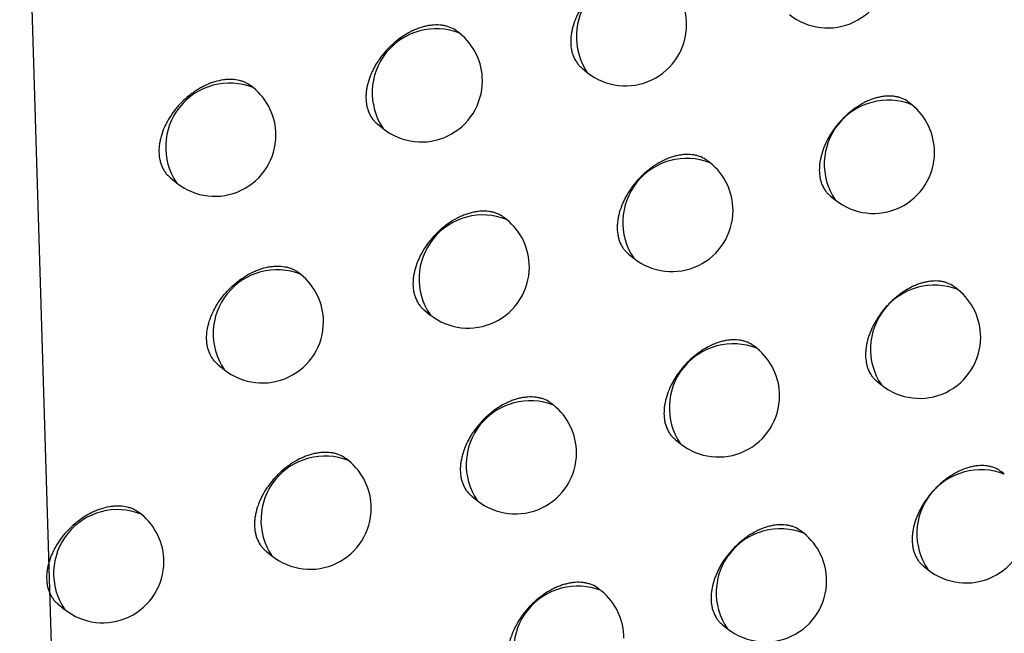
# Model space of a CAD drawing. Header units: millimetres. Extents: x -0.66 to 0.91, y -0.4 to 0.64.
# Tile 147 of 171: x 0.72551 to 0.73357, y 0.19326 to 0.19828. Entities that reach past the tile are written whole.
import ezdxf

# ---------------------------------------------------------------- set-up
doc = ezdxf.new("R2010")
doc.units = ezdxf.units.MM
doc.layers.add('FORMAT', color=7, linetype='Continuous')

msp = doc.modelspace()

# ---------------------------------------------------------------- linework, layer by layer
at = {"layer": 'FORMAT', "color": 7, "linetype": 'Continuous', "lineweight": 25}
for p, q in [((0.725514, 0.20171), (0.725997, 0.185684)), ((0.729114, 0.198173), (0.729099, 0.198185)), ((0.730117, 0.197887), (0.730159, 0.197852)), ((0.727425, 0.197728), (0.727413, 0.197737)), ((0.732814, 0.197588), (0.732792, 0.197606)), ((0.728442, 0.19743), (0.728488, 0.197393)), ((0.731165, 0.197111), (0.731146, 0.197126)), ((0.726749, 0.196988), (0.726798, 0.196948)), ((0.73215, 0.196839), (0.732188, 0.196809)), ((0.729498, 0.196649), (0.729482, 0.196661)), ((0.730497, 0.196365), (0.730539, 0.196332)), ((0.727813, 0.1962), (0.727801, 0.19621)), ((0.733192, 0.196074), (0.733169, 0.196092)), ((0.728827, 0.195905), (0.728871, 0.195869)), ((0.731546, 0.195594), (0.731527, 0.19561)), ((0.727139, 0.195459), (0.727187, 0.19542)), ((0.732528, 0.195325), (0.732566, 0.195294)), ((0.729884, 0.195128), (0.729868, 0.195141)), ((0.730879, 0.194847), (0.73092, 0.194814)), ((0.728204, 0.194675), (0.728191, 0.194685)), ((0.733572, 0.194563), (0.733548, 0.194582)), ((0.729214, 0.194383), (0.729258, 0.194348)), ((0.726507, 0.194236), (0.726497, 0.194244)), ((0.731931, 0.19408), (0.73191, 0.194096)), ((0.72753, 0.193933), (0.727578, 0.193895)), ((0.732909, 0.193813), (0.732946, 0.193783)), ((0.730272, 0.19361), (0.730255, 0.193623)), ((0.72583, 0.193498), (0.725881, 0.193457)), ((0.731264, 0.193332), (0.731304, 0.1933))]:
    msp.add_line(p, q, dxfattribs=at)
for centre, radius, start, end in [((0.732126, 0.198716), 0.0005, 231.225746, 360), ((0.730593, 0.198145), 0.0005234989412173, 68.457995, 213.993496), ((0.730472, 0.198242), 0.0005000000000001, 360, 51.225746), ((0.730472, 0.198242), 0.0005000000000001, 231.225746, 360), ((0.728922, 0.197686), 0.0005234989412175, 68.457995, 213.993496), ((0.728801, 0.197783), 0.0005000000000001, 360, 51.225746), ((0.727232, 0.197241), 0.0005234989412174, 68.457995, 213.993496), ((0.728801, 0.197783), 0.0005000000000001, 231.225746, 360), ((0.727111, 0.197338), 0.0005000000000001, 360, 51.225746), ((0.732622, 0.197101), 0.0005234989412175, 68.457995, 213.993496), ((0.732501, 0.197198), 0.0005, 360, 51.225746), ((0.727111, 0.197338), 0.0005000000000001, 231.225746, 360), ((0.732501, 0.197198), 0.0005000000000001, 231.225746, 360), ((0.730973, 0.196625), 0.0005234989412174, 68.457995, 213.993496), ((0.730852, 0.196722), 0.0005000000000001, 360, 51.225746), ((0.730852, 0.196722), 0.0005000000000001, 231.225746, 360), ((0.729306, 0.196162), 0.0005234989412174, 68.457995, 213.993496), ((0.729185, 0.196259), 0.0005000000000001, 360, 51.225746), ((0.727621, 0.195713), 0.0005234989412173, 68.457995, 213.993496), ((0.729185, 0.196259), 0.0005000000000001, 231.225746, 360), ((0.7275, 0.19581), 0.0005000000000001, 360, 51.225746), ((0.733, 0.195587), 0.0005234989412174, 68.457995, 213.993496), ((0.732879, 0.195684), 0.0005000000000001, 360, 51.225746), ((0.7275, 0.19581), 0.0005000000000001, 231.225746, 360), ((0.732879, 0.195684), 0.0005000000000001, 231.225746, 360), ((0.731354, 0.195107), 0.0005234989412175, 68.457995, 213.993496), ((0.731233, 0.195204), 0.0005, 360, 51.225746), ((0.731233, 0.195204), 0.0005000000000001, 231.225746, 360), ((0.729692, 0.194641), 0.0005234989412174, 68.457995, 213.993496), ((0.729571, 0.194738), 0.0005, 360, 51.225746), ((0.728012, 0.194188), 0.0005234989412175, 68.457995, 213.993496), ((0.729571, 0.194738), 0.0005000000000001, 231.225746, 360), ((0.727891, 0.194285), 0.0005000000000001, 360, 51.225746), ((0.73338, 0.194076), 0.0005234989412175, 68.457995, 213.993496), ((0.727891, 0.194285), 0.0005000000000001, 231.225746, 360), ((0.726315, 0.19375), 0.0005234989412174, 68.457995, 213.993496), ((0.726194, 0.193847), 0.0005000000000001, 360, 51.225746), ((0.733259, 0.194173), 0.0005, 231.225746, 360), ((0.731738, 0.193593), 0.0005234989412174, 68.457995, 213.993496), ((0.731618, 0.19369), 0.0005, 360, 51.225746), ((0.726194, 0.193847), 0.0005000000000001, 231.225746, 360), ((0.73008, 0.193123), 0.0005234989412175, 68.457995, 213.993496), ((0.731618, 0.19369), 0.0005000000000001, 231.225746, 360), ((0.729959, 0.19322), 0.0005000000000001, 360, 51.225746)]:
    msp.add_arc(centre, radius, start, end, dxfattribs=at)
for points, knots in [([(0.730767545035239, 0.1986461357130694), (0.7307616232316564, 0.1986507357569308), (0.7307408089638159, 0.1986669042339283), (0.7307073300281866, 0.1986827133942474), (0.7306690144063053, 0.1986938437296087), (0.7306284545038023, 0.1987008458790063), (0.7305850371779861, 0.1987017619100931), (0.7305398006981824, 0.1986964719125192), (0.7305051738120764, 0.1986894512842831), (0.7304702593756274, 0.1986795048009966), (0.7304347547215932, 0.1986665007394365), (0.7303759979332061, 0.1986401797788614), (0.7303177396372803, 0.1986044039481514), (0.730263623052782, 0.1985614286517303), (0.7302322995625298, 0.198533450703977), (0.7302026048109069, 0.1985037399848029), (0.7301742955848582, 0.1984720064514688), (0.7301479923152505, 0.1984388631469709), (0.7301158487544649, 0.1983931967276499), (0.7300881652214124, 0.1983454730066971), (0.7300657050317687, 0.1982968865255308), (0.7300468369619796, 0.1982480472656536), (0.7300334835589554, 0.1981992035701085), (0.7300260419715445, 0.1981515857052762), (0.7300225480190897, 0.1981050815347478), (0.7300249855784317, 0.1980606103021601), (0.7300333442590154, 0.1980192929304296), (0.7300455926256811, 0.1979803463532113), (0.7300633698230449, 0.1979450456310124), (0.7300868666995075, 0.1979150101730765), (0.7301024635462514, 0.1978974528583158), (0.7301139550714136, 0.1978898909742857), (0.7301175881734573, 0.19788750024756)], [0, 0, 0, 0, 0.0212777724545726, 0.074788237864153, 0.1021013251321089, 0.1285878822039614, 0.1821695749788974, 0.2095190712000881, 0.2360398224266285, 0.2627458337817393, 0.2897387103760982, 0.3171245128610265, 0.3972130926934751, 0.4246196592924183, 0.4511515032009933, 0.4778692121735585, 0.5048750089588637, 0.5322756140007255, 0.5587749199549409, 0.6123854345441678, 0.6397532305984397, 0.666208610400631, 0.7197299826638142, 0.7470518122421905, 0.7734731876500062, 0.8269247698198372, 0.8542097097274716, 0.8806244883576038, 0.9340615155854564, 0.9613376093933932, 0.9877766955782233, 1, 1, 1, 1]), ([(0.7290993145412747, 0.1981843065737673), (0.7290933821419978, 0.1981889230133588), (0.7290724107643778, 0.1982052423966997), (0.7290386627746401, 0.1982213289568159), (0.728999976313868, 0.1982328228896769), (0.7289590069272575, 0.1982402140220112), (0.7289151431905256, 0.198241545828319), (0.7288694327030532, 0.1982366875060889), (0.7288344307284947, 0.1982299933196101), (0.72879912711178, 0.1982203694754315), (0.728763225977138, 0.1982076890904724), (0.7287037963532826, 0.1981818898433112), (0.7286448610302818, 0.198146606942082), (0.7285901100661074, 0.1981040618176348), (0.7285584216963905, 0.1980763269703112), (0.7285283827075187, 0.198046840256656), (0.7284997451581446, 0.1980153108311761), (0.7284731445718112, 0.1979823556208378), (0.7284406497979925, 0.1979369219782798), (0.728412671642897, 0.1978893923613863), (0.7283899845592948, 0.1978409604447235), (0.7283709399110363, 0.1977922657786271), (0.7283574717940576, 0.1977435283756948), (0.7283499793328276, 0.1976959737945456), (0.728346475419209, 0.1976495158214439), (0.7283489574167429, 0.1976050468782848), (0.7283574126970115, 0.1975636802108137), (0.7283697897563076, 0.1975246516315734), (0.7283877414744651, 0.197489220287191), (0.7284114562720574, 0.1974589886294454), (0.7284272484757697, 0.1974412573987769), (0.7284389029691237, 0.1974335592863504), (0.7284426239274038, 0.1974311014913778)], [0, 0, 0, 0, 0.0210933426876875, 0.0745661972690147, 0.1018590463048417, 0.1283501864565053, 0.1819403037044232, 0.2092931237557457, 0.2358398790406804, 0.2625719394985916, 0.2895909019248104, 0.3170028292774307, 0.3972021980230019, 0.4246469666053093, 0.4512099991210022, 0.4779592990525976, 0.5049974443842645, 0.5324315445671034, 0.5589421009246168, 0.61257636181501, 0.6399574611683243, 0.666398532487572, 0.7198917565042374, 0.7472001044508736, 0.7735878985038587, 0.8269717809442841, 0.8542223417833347, 0.8805995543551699, 0.9339601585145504, 0.9611966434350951, 0.9876111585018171, 0.9999999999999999, 0.9999999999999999, 0.9999999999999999, 0.9999999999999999]), ([(0.7274130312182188, 0.1977365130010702), (0.7273992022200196, 0.1977466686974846), (0.7273775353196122, 0.1977625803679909), (0.7273425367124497, 0.1977771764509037), (0.7273034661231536, 0.1977890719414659), (0.7272609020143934, 0.1977948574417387), (0.7272160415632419, 0.1977945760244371), (0.7271698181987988, 0.1977901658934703), (0.7271220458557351, 0.1977796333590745), (0.7270739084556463, 0.1977632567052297), (0.7270377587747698, 0.1977480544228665), (0.7270020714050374, 0.197730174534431), (0.7269669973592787, 0.1977097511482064), (0.7269323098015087, 0.1976865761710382), (0.7268877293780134, 0.1976526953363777), (0.7268457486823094, 0.1976145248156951), (0.7268073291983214, 0.1975729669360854), (0.726771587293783, 0.1975294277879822), (0.7267401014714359, 0.1974832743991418), (0.726713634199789, 0.1974356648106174), (0.7266907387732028, 0.1973874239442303), (0.7266733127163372, 0.1973385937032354), (0.7266617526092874, 0.1972903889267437), (0.7266542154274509, 0.1972429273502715), (0.7266527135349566, 0.1971969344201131), (0.7266572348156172, 0.1971535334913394), (0.7266657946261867, 0.1971121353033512), (0.7266802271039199, 0.1970740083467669), (0.7267003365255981, 0.1970402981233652), (0.7267205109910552, 0.1970130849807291), (0.7267390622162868, 0.1969979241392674), (0.7267499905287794, 0.1969889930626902)], [0, 0, 0, 0, 0.0474194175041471, 0.0742954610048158, 0.1015604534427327, 0.1546877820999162, 0.1816518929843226, 0.2090064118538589, 0.2622986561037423, 0.2893475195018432, 0.3167893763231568, 0.3433116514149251, 0.3700181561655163, 0.3973061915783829, 0.4247954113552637, 0.4781319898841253, 0.5052067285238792, 0.5326788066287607, 0.5858601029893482, 0.612856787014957, 0.6402504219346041, 0.693229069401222, 0.7201223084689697, 0.7474101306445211, 0.8002347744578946, 0.8270481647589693, 0.8542528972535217, 0.9070469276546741, 0.9338428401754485, 0.9610275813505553, 1, 1, 1, 1]), ([(0.7327922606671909, 0.1976056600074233), (0.7327863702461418, 0.1976102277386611), (0.7327657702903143, 0.1976262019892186), (0.7327326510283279, 0.1976416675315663), (0.7326948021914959, 0.1976523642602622), (0.7326547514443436, 0.1976589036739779), (0.7326118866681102, 0.1976593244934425), (0.7325672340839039, 0.1976535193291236), (0.7325330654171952, 0.1976461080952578), (0.7324986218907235, 0.1976357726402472), (0.7324636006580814, 0.1976223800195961), (0.7324173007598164, 0.1976008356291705), (0.7323714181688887, 0.1975737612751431), (0.7323271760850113, 0.1975418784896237), (0.7322948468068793, 0.1975155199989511), (0.7322639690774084, 0.1974872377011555), (0.73223468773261, 0.1974572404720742), (0.7322067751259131, 0.1974252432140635), (0.7321808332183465, 0.1973918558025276), (0.7321491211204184, 0.1973458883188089), (0.7321218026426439, 0.197297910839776), (0.7320996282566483, 0.1972491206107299), (0.7320809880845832, 0.1972000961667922), (0.7320677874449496, 0.1971511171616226), (0.732060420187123, 0.1971034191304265), (0.7320569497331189, 0.1970568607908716), (0.7320593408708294, 0.1970123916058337), (0.7320675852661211, 0.1969711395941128), (0.7320796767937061, 0.1969322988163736), (0.7320972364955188, 0.1968971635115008), (0.7321204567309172, 0.1968673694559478), (0.7321358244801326, 0.1968500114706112), (0.7321471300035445, 0.1968426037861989), (0.7321506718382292, 0.1968402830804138)], [0, 0, 0, 0, 0.0214388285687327, 0.0749757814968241, 0.1023033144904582, 0.1287823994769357, 0.1823497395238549, 0.2096927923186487, 0.2361867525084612, 0.262865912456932, 0.2898318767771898, 0.317190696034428, 0.3701416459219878, 0.3973100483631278, 0.4246783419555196, 0.4511778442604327, 0.4778628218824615, 0.5048351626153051, 0.5322012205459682, 0.558686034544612, 0.612266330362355, 0.6396176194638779, 0.6660819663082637, 0.719620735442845, 0.746950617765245, 0.7733989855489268, 0.8269049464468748, 0.8542174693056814, 0.8806631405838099, 0.9341630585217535, 0.961471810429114, 0.9879297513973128, 1, 1, 1, 1]), ([(0.7311459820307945, 0.1971261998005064), (0.7311400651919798, 0.1971307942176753), (0.7311192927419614, 0.1971469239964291), (0.7310858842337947, 0.1971626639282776), (0.7310476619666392, 0.1971737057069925), (0.7310072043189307, 0.1971806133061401), (0.730963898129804, 0.197181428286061), (0.7309187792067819, 0.1971760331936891), (0.7308842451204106, 0.1971689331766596), (0.7308494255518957, 0.197158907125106), (0.7308140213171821, 0.1971458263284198), (0.7307672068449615, 0.197124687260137), (0.7307208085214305, 0.1970980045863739), (0.7306760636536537, 0.1970664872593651), (0.7306433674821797, 0.1970403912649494), (0.7306121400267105, 0.1970123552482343), (0.7305825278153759, 0.1969825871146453), (0.7305542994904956, 0.1969508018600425), (0.7305280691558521, 0.1969176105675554), (0.7304960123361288, 0.1968718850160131), (0.7304684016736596, 0.1968241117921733), (0.7304459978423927, 0.1967754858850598), (0.7304271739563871, 0.1967266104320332), (0.7304138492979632, 0.1966777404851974), (0.7304064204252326, 0.1966301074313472), (0.7304029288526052, 0.1965835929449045), (0.7304053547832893, 0.1965391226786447), (0.7304136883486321, 0.1964978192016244), (0.7304259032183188, 0.196458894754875), (0.7304436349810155, 0.1964236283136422), (0.7304670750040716, 0.1963936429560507), (0.7304826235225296, 0.1963761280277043), (0.7304940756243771, 0.1963685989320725), (0.7304976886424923, 0.1963662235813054)], [0, 0, 0, 0, 0.021312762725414, 0.0748234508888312, 0.1021368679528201, 0.1286187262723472, 0.1821910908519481, 0.2095360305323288, 0.2360475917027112, 0.2627443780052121, 0.2897279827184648, 0.3171044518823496, 0.3701059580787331, 0.3973004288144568, 0.4246950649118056, 0.4512165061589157, 0.4779237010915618, 0.5049187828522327, 0.5323083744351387, 0.5588014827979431, 0.6123992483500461, 0.6397602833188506, 0.6662149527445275, 0.7197347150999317, 0.7470555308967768, 0.7734803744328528, 0.8269389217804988, 0.8542273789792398, 0.8806464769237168, 0.934092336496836, 0.9613730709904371, 0.987813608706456, 1, 1, 1, 1]), ([(0.7294822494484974, 0.1966607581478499), (0.729476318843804, 0.1966653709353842), (0.7294553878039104, 0.1966816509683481), (0.72942170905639, 0.1966976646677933), (0.7293831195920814, 0.1967090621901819), (0.7293422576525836, 0.1967163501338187), (0.7292985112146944, 0.1967175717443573), (0.7292529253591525, 0.1967125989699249), (0.7292180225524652, 0.1967058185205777), (0.7291828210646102, 0.196696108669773), (0.7291470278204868, 0.1966833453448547), (0.7290996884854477, 0.1966626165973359), (0.7290527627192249, 0.1966363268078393), (0.7290075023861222, 0.1966051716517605), (0.7289744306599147, 0.196579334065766), (0.7289428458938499, 0.1965515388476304), (0.7289128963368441, 0.1965219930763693), (0.7288843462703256, 0.1964904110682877), (0.7288578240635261, 0.1964574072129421), (0.7288254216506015, 0.1964119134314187), (0.7287975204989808, 0.1963643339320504), (0.728774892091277, 0.1963158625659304), (0.7287558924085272, 0.1962671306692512), (0.7287424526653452, 0.1962183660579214), (0.7287349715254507, 0.1961707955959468), (0.728731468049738, 0.1961243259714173), (0.7287339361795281, 0.1960798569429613), (0.7287423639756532, 0.1960385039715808), (0.7287547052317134, 0.195999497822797), (0.7287726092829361, 0.1959641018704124), (0.7287962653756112, 0.1959339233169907), (0.7288120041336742, 0.1959162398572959), (0.7288236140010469, 0.1959085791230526), (0.7288273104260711, 0.1959061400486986)], [0, 0, 0, 0, 0.0211423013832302, 0.0746180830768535, 0.1019127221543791, 0.1283987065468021, 0.1819786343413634, 0.2093265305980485, 0.235862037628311, 0.2625828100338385, 0.2895904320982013, 0.3169909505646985, 0.3700601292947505, 0.3972895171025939, 0.4247194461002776, 0.4512697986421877, 0.4780062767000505, 0.5050313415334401, 0.5324519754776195, 0.5589556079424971, 0.6125755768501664, 0.6399490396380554, 0.6663905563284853, 0.7198844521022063, 0.7471928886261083, 0.7735866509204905, 0.8269825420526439, 0.8542391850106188, 0.8806234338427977, 0.9339983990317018, 0.9612423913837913, 0.9876601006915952, 1, 1, 1, 1]), ([(0.7271388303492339, 0.1954593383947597), (0.7271250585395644, 0.1954717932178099), (0.7271039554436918, 0.1954908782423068), (0.7270826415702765, 0.1955229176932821), (0.7270642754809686, 0.1955581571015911), (0.7270516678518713, 0.1955975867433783), (0.7270450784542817, 0.1956401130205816), (0.7270425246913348, 0.1956844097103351), (0.7270459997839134, 0.1957310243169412), (0.727055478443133, 0.1957788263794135), (0.7270688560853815, 0.1958271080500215), (0.7270879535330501, 0.1958757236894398), (0.7271123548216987, 0.1959234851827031), (0.7271401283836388, 0.1959704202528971), (0.7271727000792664, 0.1960156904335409), (0.7272093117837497, 0.1960581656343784), (0.7272484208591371, 0.1960985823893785), (0.7272908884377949, 0.1961355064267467), (0.7273356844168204, 0.1961679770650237), (0.7273818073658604, 0.1961973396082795), (0.7274294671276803, 0.1962217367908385), (0.727489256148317, 0.1962451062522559), (0.727537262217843, 0.1962581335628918), (0.7275840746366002, 0.1962650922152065), (0.7276298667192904, 0.1962679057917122), (0.7276735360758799, 0.1962645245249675), (0.7277140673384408, 0.1962550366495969), (0.7277428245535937, 0.1962449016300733), (0.7277693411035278, 0.1962316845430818), (0.7277886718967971, 0.1962198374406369), (0.7277984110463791, 0.1962114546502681), (0.7278008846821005, 0.196209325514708)], [0, 0, 0, 0, 0.0514887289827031, 0.0788982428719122, 0.1053446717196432, 0.158849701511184, 0.1861652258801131, 0.2125335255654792, 0.2658786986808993, 0.2931102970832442, 0.3194506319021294, 0.3727367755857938, 0.3999353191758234, 0.4263113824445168, 0.4796679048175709, 0.5069002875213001, 0.5333580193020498, 0.5868793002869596, 0.6141954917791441, 0.6407415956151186, 0.69444278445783, 0.7218523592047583, 0.7749995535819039, 0.8022684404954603, 0.8297380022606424, 0.8830758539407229, 0.9101505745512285, 0.9376218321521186, 0.9641671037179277, 0.9908988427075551, 1, 1, 1, 1]), ([(0.7331690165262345, 0.1960921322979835), (0.7331631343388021, 0.1960966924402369), (0.7331425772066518, 0.1961126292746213), (0.7331095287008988, 0.1961280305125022), (0.733071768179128, 0.1961386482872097), (0.7330318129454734, 0.1961451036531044), (0.7329890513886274, 0.19614543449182), (0.7329445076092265, 0.1961395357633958), (0.7329104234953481, 0.1961320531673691), (0.7328760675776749, 0.1961216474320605), (0.7328411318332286, 0.1961081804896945), (0.7327833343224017, 0.1960811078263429), (0.7327260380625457, 0.196044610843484), (0.732672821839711, 0.1960009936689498), (0.7326420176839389, 0.1959726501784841), (0.7326128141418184, 0.1959425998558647), (0.7325849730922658, 0.1959105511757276), (0.7325590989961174, 0.1958771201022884), (0.7325353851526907, 0.1958426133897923), (0.7325139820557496, 0.1958073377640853), (0.7324947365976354, 0.1957709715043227), (0.7324780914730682, 0.1957342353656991), (0.73245949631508, 0.1956851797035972), (0.7324463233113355, 0.1956361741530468), (0.7324389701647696, 0.195588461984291), (0.732435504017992, 0.1955418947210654), (0.7324378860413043, 0.1954974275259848), (0.7324461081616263, 0.1954561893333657), (0.7324581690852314, 0.1954173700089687), (0.7324756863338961, 0.1953822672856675), (0.7324988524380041, 0.195352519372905), (0.7325141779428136, 0.1953351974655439), (0.7325254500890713, 0.1953278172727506), (0.7325289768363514, 0.195325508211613)], [0, 0, 0, 0, 0.0214632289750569, 0.075009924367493, 0.1023425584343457, 0.1288236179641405, 0.1823950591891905, 0.2097403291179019, 0.2362335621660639, 0.2629120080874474, 0.2898772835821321, 0.3172354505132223, 0.3972062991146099, 0.424572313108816, 0.4510702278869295, 0.4777535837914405, 0.5047242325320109, 0.5320884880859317, 0.5585742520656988, 0.5852454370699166, 0.6122038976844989, 0.6395559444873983, 0.6660246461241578, 0.7195721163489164, 0.7469063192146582, 0.7733616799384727, 0.8268817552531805, 0.8542014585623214, 0.8806546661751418, 0.93416989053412, 0.9614865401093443, 0.9879501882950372, 1, 1, 1, 1]), ([(0.7315268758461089, 0.1956093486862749), (0.7315209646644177, 0.1956139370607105), (0.7315002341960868, 0.1956300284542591), (0.7314668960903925, 0.1956457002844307), (0.7314287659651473, 0.1956566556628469), (0.731388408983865, 0.1956634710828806), (0.7313452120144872, 0.1956641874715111), (0.7313002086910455, 0.1956586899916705), (0.7312657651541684, 0.1956515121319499), (0.7312310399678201, 0.1956414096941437), (0.7311957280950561, 0.1956282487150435), (0.7311372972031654, 0.1956016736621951), (0.7310793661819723, 0.1955656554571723), (0.7310255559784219, 0.195522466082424), (0.7309944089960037, 0.1954943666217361), (0.7309648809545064, 0.1954645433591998), (0.730936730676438, 0.195432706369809), (0.7309105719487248, 0.1953994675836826), (0.7308786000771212, 0.1953536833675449), (0.73085106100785, 0.195305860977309), (0.7308287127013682, 0.1952571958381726), (0.7308099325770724, 0.1952082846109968), (0.7307966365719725, 0.1951593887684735), (0.7307892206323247, 0.1951117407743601), (0.730785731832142, 0.1950652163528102), (0.7307881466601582, 0.1950207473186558), (0.730796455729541, 0.1949794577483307), (0.7308086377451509, 0.1949405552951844), (0.730826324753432, 0.1949053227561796), (0.730849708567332, 0.1948753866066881), (0.7308652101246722, 0.1948579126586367), (0.7308766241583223, 0.1948504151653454), (0.7308802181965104, 0.1948480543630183)], [0, 0, 0, 0, 0.0213504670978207, 0.07487592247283, 0.1021970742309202, 0.1286818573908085, 0.1822603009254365, 0.2096085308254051, 0.2361189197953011, 0.2628145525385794, 0.2897970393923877, 0.3171724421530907, 0.3972163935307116, 0.4246075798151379, 0.4511267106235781, 0.4778315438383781, 0.5048241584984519, 0.5322111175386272, 0.5587057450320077, 0.6123063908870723, 0.6396686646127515, 0.6661298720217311, 0.7196627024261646, 0.7469900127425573, 0.7734252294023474, 0.8269047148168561, 0.8542038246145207, 0.8806340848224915, 0.934102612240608, 0.9613950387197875, 0.9878441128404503, 1, 1, 1, 1]), ([(0.729867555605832, 0.1951403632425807), (0.7298616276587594, 0.1951449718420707), (0.7298407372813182, 0.1951612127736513), (0.729807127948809, 0.1951771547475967), (0.7297686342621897, 0.1951884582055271), (0.729727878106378, 0.1951956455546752), (0.7296842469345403, 0.1951967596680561), (0.729638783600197, 0.1951916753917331), (0.7296039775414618, 0.1951848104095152), (0.7295688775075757, 0.1951750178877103), (0.7295331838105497, 0.1951621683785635), (0.7294741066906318, 0.1951360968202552), (0.7294155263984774, 0.1951005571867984), (0.7293611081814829, 0.1950577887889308), (0.7293296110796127, 0.1950299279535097), (0.729299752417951, 0.1950003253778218), (0.7292712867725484, 0.1949686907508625), (0.7292448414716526, 0.1949356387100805), (0.7292125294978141, 0.1948900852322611), (0.729184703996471, 0.1948424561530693), (0.7291621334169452, 0.1947939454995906), (0.7291431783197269, 0.1947451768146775), (0.7291297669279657, 0.1946963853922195), (0.7291222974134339, 0.1946487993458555), (0.729118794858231, 0.1946023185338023), (0.729121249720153, 0.1945578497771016), (0.7291296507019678, 0.194516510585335), (0.7291419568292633, 0.1944775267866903), (0.7291598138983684, 0.1944421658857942), (0.7291834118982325, 0.1944120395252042), (0.7291990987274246, 0.1943944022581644), (0.7292106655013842, 0.1943867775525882), (0.7292143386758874, 0.194384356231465)], [0, 0, 0, 0, 0.0211933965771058, 0.0746865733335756, 0.1019903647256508, 0.1284788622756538, 0.1820640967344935, 0.2094149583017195, 0.2359473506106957, 0.2626650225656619, 0.2896695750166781, 0.3170670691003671, 0.3972053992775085, 0.4246291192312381, 0.4511749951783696, 0.4779069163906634, 0.5049272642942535, 0.5323429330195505, 0.558847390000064, 0.6124687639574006, 0.6398426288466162, 0.6662917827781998, 0.7198009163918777, 0.7471168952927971, 0.773523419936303, 0.8269450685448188, 0.8542148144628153, 0.880612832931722, 0.9340157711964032, 0.9612742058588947, 0.987702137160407, 0.9999999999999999, 0.9999999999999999, 0.9999999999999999, 0.9999999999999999]), ([(0.7281909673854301, 0.1946852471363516), (0.7281850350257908, 0.1946898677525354), (0.7281639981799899, 0.1947062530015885), (0.7281301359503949, 0.1947224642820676), (0.7280912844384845, 0.1947341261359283), (0.7280501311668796, 0.1947416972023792), (0.7280060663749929, 0.1947432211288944), (0.7279601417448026, 0.1947385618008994), (0.7279249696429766, 0.1947320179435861), (0.7278894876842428, 0.1947225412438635), (0.7278534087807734, 0.1947100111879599), (0.7278056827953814, 0.1946895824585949), (0.7277583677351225, 0.1946635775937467), (0.7277127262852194, 0.1946326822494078), (0.7276793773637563, 0.1946070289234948), (0.7276475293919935, 0.1945794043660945), (0.7276173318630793, 0.1945500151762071), (0.7275885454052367, 0.1945185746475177), (0.7275618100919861, 0.1944857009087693), (0.7275291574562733, 0.1944403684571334), (0.7275010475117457, 0.1943929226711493), (0.7274782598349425, 0.1943445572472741), (0.7274591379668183, 0.1942959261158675), (0.7274456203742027, 0.1942472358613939), (0.7274381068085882, 0.1941997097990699), (0.7274345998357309, 0.1941532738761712), (0.7274371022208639, 0.1941088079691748), (0.727445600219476, 0.1940674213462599), (0.72745803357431, 0.1940283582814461), (0.7274760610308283, 0.1939928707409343), (0.727499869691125, 0.1939625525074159), (0.7275157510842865, 0.1939447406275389), (0.7275274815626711, 0.1939369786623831), (0.7275312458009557, 0.1939344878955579)], [0, 0, 0, 0, 0.0209908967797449, 0.0744361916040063, 0.1017144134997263, 0.1282044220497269, 0.1817917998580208, 0.2091427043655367, 0.2356996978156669, 0.2624419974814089, 0.2894711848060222, 0.3168933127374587, 0.3700223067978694, 0.3972825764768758, 0.424743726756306, 0.4513192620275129, 0.4780812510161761, 0.5051324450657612, 0.5325801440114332, 0.559092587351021, 0.612731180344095, 0.6401151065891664, 0.6665447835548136, 0.7200153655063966, 0.7473126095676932, 0.773679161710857, 0.827020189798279, 0.8542489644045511, 0.8806029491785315, 0.9339163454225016, 0.9611284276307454, 0.9875263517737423, 1, 1, 1, 1]), ([(0.7335483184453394, 0.1945816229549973), (0.7335424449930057, 0.1945861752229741), (0.7335219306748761, 0.1946020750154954), (0.7334889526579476, 0.1946174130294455), (0.7334512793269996, 0.1946279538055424), (0.7334114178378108, 0.1946343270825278), (0.7333687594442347, 0.1946345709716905), (0.7333243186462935, 0.1946285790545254), (0.7332789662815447, 0.1946185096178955), (0.7332326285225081, 0.1946024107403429), (0.7331751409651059, 0.1945752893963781), (0.7331294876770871, 0.1945480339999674), (0.7330854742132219, 0.1945159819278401), (0.7330533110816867, 0.1944895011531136), (0.7330225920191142, 0.1944611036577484), (0.7329934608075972, 0.1944309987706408), (0.7329656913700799, 0.1943989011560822), (0.732939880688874, 0.1943654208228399), (0.7329083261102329, 0.1943193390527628), (0.7328811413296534, 0.1942712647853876), (0.7328590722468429, 0.1942223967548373), (0.7328405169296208, 0.1941733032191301), (0.7328273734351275, 0.1941242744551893), (0.7328200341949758, 0.1940765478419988), (0.7328165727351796, 0.1940299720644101), (0.7328189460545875, 0.1939855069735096), (0.7328271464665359, 0.1939442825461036), (0.7328391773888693, 0.1939054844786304), (0.732856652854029, 0.1938704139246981), (0.7328797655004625, 0.1938407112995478), (0.7328950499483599, 0.1938234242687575), (0.7329062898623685, 0.1938160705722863), (0.7329098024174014, 0.1938137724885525)], [0, 0, 0, 0, 0.0214818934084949, 0.0750302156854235, 0.1023637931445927, 0.1288431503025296, 0.1824112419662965, 0.2097549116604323, 0.2362440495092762, 0.2898320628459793, 0.3171860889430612, 0.3701219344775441, 0.3972825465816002, 0.4246429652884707, 0.4511359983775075, 0.4778144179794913, 0.5047800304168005, 0.5321391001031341, 0.5586222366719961, 0.6121988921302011, 0.6395480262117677, 0.6660171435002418, 0.7195653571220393, 0.7468998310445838, 0.773357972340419, 0.8268836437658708, 0.8542061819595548, 0.880662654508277, 0.9341845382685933, 0.9615046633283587, 0.9879699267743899, 1, 1, 1, 1]), ([(0.7264967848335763, 0.1942437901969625), (0.7264829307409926, 0.1942539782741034), (0.7264612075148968, 0.1942699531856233), (0.7264261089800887, 0.1942846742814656), (0.7263868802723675, 0.1942967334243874), (0.7263441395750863, 0.1943026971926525), (0.7262990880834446, 0.1943026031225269), (0.7262526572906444, 0.1942983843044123), (0.726204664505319, 0.1942880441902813), (0.7261562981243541, 0.1942718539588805), (0.7261199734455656, 0.19425678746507), (0.7260841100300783, 0.1942390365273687), (0.7260488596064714, 0.1942187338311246), (0.7260139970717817, 0.194195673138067), (0.7259691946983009, 0.1941619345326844), (0.7259270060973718, 0.19412388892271), (0.7258883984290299, 0.1940824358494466), (0.7258524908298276, 0.1940389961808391), (0.7258208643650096, 0.1939929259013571), (0.7257942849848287, 0.1939453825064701), (0.7257713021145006, 0.1938972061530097), (0.7257538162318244, 0.1938484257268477), (0.7257422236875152, 0.1938002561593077), (0.7257346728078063, 0.1937528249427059), (0.7257331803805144, 0.1937068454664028), (0.7257377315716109, 0.1936634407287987), (0.7257463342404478, 0.1936220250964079), (0.725760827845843, 0.1935838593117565), (0.7257810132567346, 0.1935500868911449), (0.7258012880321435, 0.1935227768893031), (0.7258199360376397, 0.1935075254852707), (0.7258309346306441, 0.1934985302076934)], [0, 0, 0, 0, 0.0472972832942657, 0.0741621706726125, 0.101415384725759, 0.1545494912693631, 0.1815166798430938, 0.2088739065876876, 0.2621985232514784, 0.2892636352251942, 0.3167217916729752, 0.3432659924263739, 0.3699945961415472, 0.397305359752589, 0.4248175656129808, 0.4781905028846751, 0.5052840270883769, 0.5327755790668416, 0.5859688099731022, 0.6129719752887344, 0.6403726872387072, 0.693333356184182, 0.7202177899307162, 0.7474970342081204, 0.8002820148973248, 0.8270753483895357, 0.8542597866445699, 0.9070102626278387, 0.9337838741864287, 0.9609457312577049, 0.9999999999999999, 0.9999999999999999, 0.9999999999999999, 0.9999999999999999]), ([(0.7319102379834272, 0.1940955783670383), (0.7319043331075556, 0.1941001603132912), (0.731883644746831, 0.1941162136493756), (0.7318503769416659, 0.1941318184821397), (0.7318123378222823, 0.1941426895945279), (0.7317720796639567, 0.1941494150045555), (0.7317289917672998, 0.1941500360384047), (0.7316840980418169, 0.1941444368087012), (0.7316382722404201, 0.1941347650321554), (0.7315914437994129, 0.1941190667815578), (0.7315333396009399, 0.1940924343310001), (0.7314871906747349, 0.1940655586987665), (0.7314426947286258, 0.1940338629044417), (0.7314101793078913, 0.1940076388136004), (0.7313791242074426, 0.1939794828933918), (0.7313496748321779, 0.1939496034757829), (0.7313216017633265, 0.1939177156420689), (0.731295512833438, 0.1938844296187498), (0.7312636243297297, 0.1938385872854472), (0.7312361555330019, 0.1937907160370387), (0.7312138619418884, 0.1937420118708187), (0.7311951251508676, 0.193693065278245), (0.7311818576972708, 0.1936441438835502), (0.7311744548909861, 0.1935964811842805), (0.7311709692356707, 0.1935499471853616), (0.7311733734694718, 0.1935054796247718), (0.7311816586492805, 0.193464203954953), (0.7311938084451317, 0.1934253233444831), (0.7312114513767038, 0.1933901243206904), (0.7312347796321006, 0.1933602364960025), (0.7312502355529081, 0.1933428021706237), (0.7312616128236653, 0.1933353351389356), (0.7312651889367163, 0.1933329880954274)], [0, 0, 0, 0, 0.0213799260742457, 0.0749068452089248, 0.1022289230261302, 0.1287104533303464, 0.18228246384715, 0.2096275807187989, 0.2361309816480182, 0.2897475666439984, 0.3171158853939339, 0.3700930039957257, 0.3972748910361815, 0.4246568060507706, 0.4511678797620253, 0.477864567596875, 0.5048488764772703, 0.5322272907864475, 0.5587173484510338, 0.6123085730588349, 0.6396658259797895, 0.6661270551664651, 0.7196597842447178, 0.7469868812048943, 0.7734256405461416, 0.8269122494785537, 0.8542149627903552, 0.8806494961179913, 0.934126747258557, 0.9614237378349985, 0.9878746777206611, 1, 1, 1, 1]), ([(0.7302552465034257, 0.193623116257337), (0.7302493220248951, 0.1936277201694), (0.7302284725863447, 0.1936439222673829), (0.7301949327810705, 0.1936597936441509), (0.730156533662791, 0.1936710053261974), (0.7301158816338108, 0.1936780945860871), (0.7300723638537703, 0.1936791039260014), (0.730027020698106, 0.1936739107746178), (0.729992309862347, 0.1936669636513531), (0.7299573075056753, 0.1936570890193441), (0.7299217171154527, 0.1936441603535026), (0.7298746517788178, 0.1936232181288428), (0.7298280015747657, 0.1935967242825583), (0.7297830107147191, 0.1935653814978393), (0.7297501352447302, 0.1935394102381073), (0.7297187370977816, 0.1935114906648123), (0.7296889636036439, 0.1934818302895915), (0.7296605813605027, 0.1934501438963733), (0.7296342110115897, 0.1934170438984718), (0.729601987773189, 0.1933714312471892), (0.729574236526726, 0.1933237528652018), (0.7295517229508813, 0.1932752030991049), (0.72953281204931, 0.193226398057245), (0.7295194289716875, 0.1931775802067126), (0.7295119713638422, 0.1931299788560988), (0.7295084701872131, 0.1930834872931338), (0.7295109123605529, 0.1930390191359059), (0.7295192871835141, 0.1929976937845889), (0.7295315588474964, 0.1929587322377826), (0.7295493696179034, 0.1929234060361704), (0.7295729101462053, 0.1928933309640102), (0.7295885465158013, 0.1928757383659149), (0.7296000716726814, 0.1928681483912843), (0.7296037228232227, 0.1928657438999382)], [0, 0, 0, 0, 0.0212347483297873, 0.0747293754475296, 0.1020341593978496, 0.1285177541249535, 0.1820932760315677, 0.209439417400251, 0.2359616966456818, 0.2626692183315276, 0.2896635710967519, 0.3170508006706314, 0.3700827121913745, 0.3972928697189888, 0.4247033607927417, 0.4512378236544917, 0.4779582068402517, 0.5049667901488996, 0.5323703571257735, 0.5588682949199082, 0.6124762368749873, 0.6398429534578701, 0.6662919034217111, 0.7198004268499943, 0.747115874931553, 0.7735269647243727, 0.8269577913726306, 0.8542321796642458, 0.8806357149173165, 0.9340499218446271, 0.9613142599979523, 0.9877444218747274, 1, 1, 1, 1])]:
    msp.add_open_spline(points, degree=3, knots=knots, dxfattribs=at)

doc.saveas('drawing.dxf')
